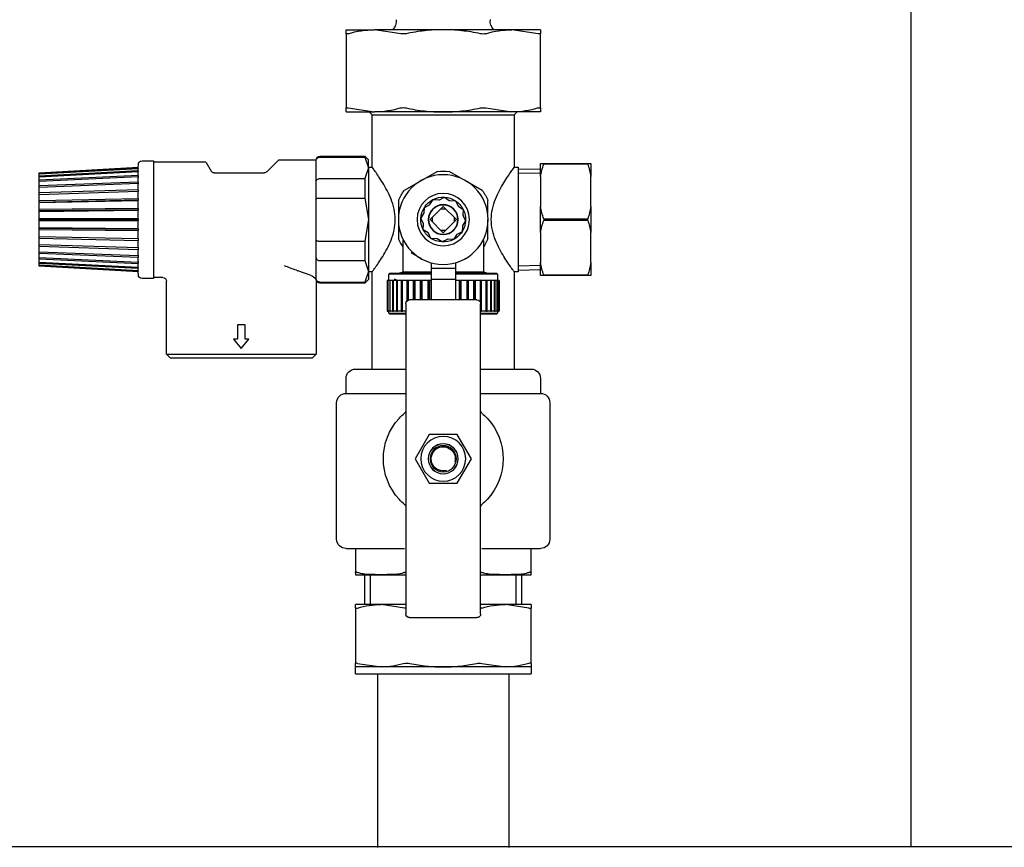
# Model space of a CAD drawing. Extents: x -156717 to 425753, y -51191 to 363295.
# Tile 72 of 256: x 69676 to 69939, y 113745 to 113966. Entities that reach past the tile are written whole.
import ezdxf

# ---------------------------------------------------------------- set-up
doc = ezdxf.new("R2010")
doc.units = 0
doc.header["$LTSCALE"] = 50
doc.layers.get('0').update_dxf_attribs({"linetype": 'CONTINUOUS'})
doc.layers.add('WL561---_CV-D', color=2, linetype='CONTINUOUS')

# ---------------------------------------------------------------- blocks, each defined once
blk = doc.blocks.new('FRAME FRONT DN65 3X')
at = {"linetype": 'Continuous'}
blk.add_line((554, 825.81), (554, 413.05), dxfattribs=at)
blk = doc.blocks.new('DN65 FRONT 3X')
at = {"linetype": 'Continuous'}
blk.add_line((1578, 413.05), (10, 413.05), dxfattribs=at)
blk = doc.blocks.new('PIPING LV DN65 FRONT')
at = {"linetype": 'Continuous'}
for p, q in [((-341, -194.2), (-333.38, -194.2)), ((-341, -194.2), (-341, -195.26)), ((-340.41, -195.26), (-333.38, -194.2)), ((-333.38, -194.2), (-315, -194.2)), ((-315, -194.2), (-296.62, -194.2)), ((-303.64, -195.26), (-296.62, -194.2)), ((-289, -194.2), (-296.62, -194.2)), ((-289, -195.26), (-289, -194.2)), ((-341, -215.14), (-341, -195.26)), ((-289, -195.26), (-289, -215.14)), ((-341, -215.14), (-341, -216.2)), ((-326.36, -215.14), (-333.38, -216.2)), ((-289.59, -215.14), (-296.62, -216.2)), ((-289, -216.2), (-289, -215.14)), ((-341, -216.2), (-333.38, -216.2)), ((-334.8, -216.2), (-334, -217)), ((-296, -217), (-334, -217)), ((-334, -217), (-334, -231.15)), ((-333.38, -216.2), (-315, -216.2)), ((-315, -216.2), (-296.62, -216.2)), ((-289, -216.2), (-296.62, -216.2)), ((-296, -217), (-295.2, -216.2)), ((-296, -231.15), (-296, -217)), ((-294, -228), (-295, -229)), ((-294, -228.27), (-295, -231.14)), ((-295, -231.14), (-295, -229)), ((-294, -228.27), (-294, -228)), ((-282, -228), (-294, -228)), ((-282, -228.27), (-294, -228.27)), ((-281, -229.23), (-281, -229)), ((-271.21, -229), (-281, -229)), ((-353.63, -230), (-354.5, -230)), ((-354.5, -230), (-354.5, -233.49)), ((-341.87, -230), (-353.63, -230)), ((-353.63, -230.21), (-353.63, -230)), ((-353.63, -230.21), (-341.87, -230.21)), ((-341, -230), (-341.87, -230)), ((-341.87, -230), (-341.87, -230.21)), ((-341, -233.49), (-341, -230)), ((-335, -231.42), (-341, -231.53)), ((-335, -231), (-335, -259)), ((-333.89, -231), (-335, -231)), ((-295, -231), (-296.11, -231)), ((-295, -231.14), (-294, -234.02)), ((-295, -231.14), (-295, -245)), ((-281, -231.14), (-281, -229.23)), ((-281, -234.79), (-281, -231.14)), ((-267.79, -232.21), (-270.85, -229.15)), ((-251.64, -229.75), (-252.94, -232)), ((-237.5, -229.5), (-251.21, -229.5)), ((-237.5, -229.25), (-237.5, -260.75)), ((-234.48, -229.25), (-237.5, -229.25)), ((-233.47, -231), (-233.48, -230.23)), ((-207, -232.5), (-233.47, -231)), ((-233.47, -231.23), (-233.47, -231)), ((-233.47, -231.23), (-207, -232.7)), ((-233.47, -231.23), (-233.47, -231.32)), ((-207, -232.79), (-233.47, -231.32)), ((-233.47, -231.98), (-233.47, -231.32)), ((-354.5, -241.51), (-354.5, -233.49)), ((-341, -233.49), (-341, -241.51)), ((-340.98, -232.69), (-335, -232.58)), ((-320.52, -234.39), (-316.54, -232.09)), ((-313.46, -232.09), (-304.59, -237.21)), ((-282, -234.02), (-294, -234.02)), ((-294, -234.02), (-294, -239.26)), ((-253.81, -232.5), (-267.09, -232.5)), ((-233.47, -231.98), (-207, -233.36)), ((-233.47, -231.98), (-233.47, -232.16)), ((-207, -233.54), (-233.47, -232.16)), ((-233.47, -233.23), (-233.47, -232.16)), ((-233.47, -233.23), (-207, -234.48)), ((-233.47, -233.23), (-233.46, -233.78)), ((-207, -234.74), (-233.47, -233.49)), ((-233.47, -234.94), (-233.47, -233.49)), ((-207, -232.7), (-207, -232.5)), ((-207, -232.79), (-207, -232.7)), ((-207, -233.36), (-207, -232.79)), ((-207, -233.54), (-207, -233.36)), ((-207, -234.48), (-207, -233.54)), ((-325.41, -237.21), (-321.4, -234.9)), ((-281, -239.43), (-281, -234.79)), ((-233.47, -234.94), (-207, -236)), ((-233.47, -234.94), (-233.46, -235.46)), ((-207, -236.33), (-233.47, -235.27)), ((-233.47, -237.03), (-233.47, -235.27)), ((-207, -234.74), (-207, -234.48)), ((-207, -236), (-207, -234.74)), ((-207, -236.33), (-207, -236)), ((-207, -237.86), (-207, -236.33)), ((-315.33, -239.01), (-316.61, -239.85)), ((-313.97, -239.7), (-315.33, -239.01)), ((-294, -239.26), (-295, -245)), ((-282, -239.26), (-294, -239.26)), ((-281, -245), (-281, -239.43)), ((-233.47, -237.03), (-207, -237.86)), ((-233.47, -237.03), (-233.46, -237.5)), ((-207, -238.25), (-233.47, -237.42)), ((-233.47, -239.43), (-233.47, -237.42)), ((-233.47, -239.43), (-207, -240)), ((-233.47, -239.43), (-233.46, -239.83)), ((-207, -238.25), (-207, -237.86)), ((-207, -240), (-207, -238.25)), ((-354.5, -241.51), (-354.5, -248.49)), ((-341, -248.49), (-341, -241.51)), ((-326.95, -243.35), (-326.95, -239.88)), ((-319.07, -241.45), (-320.35, -242.29)), ((-318.28, -239.98), (-318.97, -241.34)), ((-316.75, -239.89), (-318.28, -239.98)), ((-315.73, -242.19), (-317.81, -244.27)), ((-315, -241.46), (-315.73, -242.19)), ((-314.27, -242.19), (-315, -241.46)), ((-312.19, -244.27), (-314.27, -242.19)), ((-312.29, -239.65), (-313.82, -239.73)), ((-311.45, -240.93), (-312.29, -239.65)), ((-309.98, -241.72), (-311.34, -241.03)), ((-309.89, -243.25), (-309.98, -241.72)), ((-303.05, -239.88), (-303.05, -244.44)), ((-233.46, -239.83), (-233.47, -239.86)), ((-207, -240.43), (-233.47, -239.86)), ((-233.47, -242.04), (-233.47, -239.86)), ((-233.47, -242.04), (-207, -242.33)), ((-233.47, -242.04), (-233.46, -242.37)), ((-233.46, -239.83), (-207, -240.41)), ((-207, -240.41), (-207, -240)), ((-207, -240.43), (-207, -240.41)), ((-207, -242.33), (-207, -240.43)), ((-341.87, -244.79), (-353.63, -244.79)), ((-353.63, -245.21), (-353.63, -244.79)), ((-341.87, -244.79), (-341.87, -245.21)), ((-320.3, -243.97), (-320.99, -245.33)), ((-320.35, -242.29), (-320.27, -243.82)), ((-317.81, -244.27), (-318.54, -245)), ((-311.46, -245), (-312.19, -244.27)), ((-309.01, -244.67), (-309.85, -243.39)), ((-309.7, -246.03), (-309.01, -244.67)), ((-233.46, -242.37), (-233.47, -242.5)), ((-207, -242.79), (-233.47, -242.5)), ((-233.47, -244.77), (-233.47, -242.5)), ((-233.47, -244.77), (-207, -244.77)), ((-233.47, -244.77), (-233.46, -245)), ((-233.46, -242.37), (-207, -242.66)), ((-207, -242.66), (-207, -242.33)), ((-207, -242.79), (-207, -242.66)), ((-207, -244.77), (-207, -242.79)), ((-207, -245), (-207, -244.77)), ((-353.63, -245.21), (-341.87, -245.21)), ((-326.95, -250.12), (-326.95, -244.93)), ((-320.99, -245.33), (-320.15, -246.61)), ((-320.11, -246.75), (-320.02, -248.28)), ((-318.54, -245), (-317.81, -245.73)), ((-317.81, -245.73), (-315.73, -247.81)), ((-314.27, -247.81), (-312.19, -245.73)), ((-312.19, -245.73), (-311.46, -245)), ((-309.65, -247.71), (-309.73, -246.18)), ((-303.05, -245.26), (-303.05, -250.12)), ((-295, -245), (-294, -250.74)), ((-295, -245), (-295, -258.86)), ((-281, -250.57), (-281, -245)), ((-233.46, -245), (-233.47, -245.23)), ((-207, -245.23), (-233.47, -245.23)), ((-233.47, -247.5), (-233.47, -245.23)), ((-233.47, -247.5), (-207, -247.21)), ((-233.46, -245), (-207, -245)), ((-233.46, -247.63), (-207, -247.34)), ((-207, -245.23), (-207, -245)), ((-207, -247.21), (-207, -245.23)), ((-207, -247.34), (-207, -247.21)), ((-207, -247.67), (-207, -247.34)), ((-354.5, -256.51), (-354.5, -248.49)), ((-341, -248.49), (-341, -256.51)), ((-320.02, -248.28), (-318.66, -248.97)), ((-318.55, -249.07), (-317.71, -250.35)), ((-315.73, -247.81), (-315, -248.54)), ((-315, -248.54), (-314.27, -247.81)), ((-313.25, -250.11), (-311.72, -250.02)), ((-311.72, -250.02), (-311.03, -248.66)), ((-310.93, -248.55), (-309.65, -247.71)), ((-233.47, -247.5), (-233.46, -247.63)), ((-233.46, -247.63), (-233.47, -247.96)), ((-207, -247.67), (-233.47, -247.96)), ((-233.47, -250.14), (-233.47, -247.96)), ((-233.47, -250.14), (-207, -249.57)), ((-207, -250), (-233.47, -250.57)), ((-233.46, -250.17), (-207, -249.59)), ((-207, -249.57), (-207, -247.67)), ((-207, -249.59), (-207, -249.57)), ((-207, -250), (-207, -249.59)), ((-207, -251.75), (-207, -250)), ((-325.75, -250.55), (-325.75, -259)), ((-317.71, -250.35), (-316.18, -250.27)), ((-316.03, -250.3), (-314.67, -250.99)), ((-314.67, -250.99), (-313.39, -250.15)), ((-304.25, -259), (-304.25, -250.55)), ((-282, -250.74), (-294, -250.74)), ((-294, -250.74), (-294, -255.98)), ((-281, -255.21), (-281, -250.57)), ((-233.47, -250.14), (-233.46, -250.17)), ((-233.46, -250.17), (-233.47, -250.57)), ((-233.47, -252.58), (-233.47, -250.57)), ((-233.47, -252.58), (-207, -251.75)), ((-207, -252.14), (-233.47, -252.97)), ((-233.46, -252.5), (-233.47, -252.97)), ((-207, -252.14), (-207, -251.75)), ((-207, -253.67), (-207, -252.14)), ((-306.32, -253.79), (-309.24, -255.47)), ((-281, -258.86), (-281, -255.21)), ((-233.47, -254.73), (-233.47, -252.97)), ((-233.47, -254.73), (-207, -253.67)), ((-207, -254), (-233.47, -255.06)), ((-233.46, -254.54), (-233.47, -255.06)), ((-233.47, -256.51), (-233.47, -255.06)), ((-233.47, -256.51), (-207, -255.26)), ((-207, -254), (-207, -253.67)), ((-207, -255.26), (-207, -254)), ((-207, -255.52), (-207, -255.26)), ((-354.5, -256.51), (-354.5, -260)), ((-341, -260), (-341, -256.51)), ((-340.98, -257.31), (-335, -257.42)), ((-318.25, -256.55), (-318.25, -258)), ((-311.75, -256.55), (-311.75, -258)), ((-294, -255.98), (-295, -258.86)), ((-282, -255.98), (-294, -255.98)), ((-207, -255.52), (-233.47, -256.77)), ((-233.46, -256.22), (-233.47, -256.77)), ((-233.47, -257.84), (-207, -256.46)), ((-207, -256.64), (-233.47, -258.02)), ((-233.47, -257.84), (-233.47, -256.77)), ((-233.47, -258.68), (-207, -257.21)), ((-207, -257.3), (-233.47, -258.77)), ((-233.47, -259), (-207, -257.5)), ((-233.47, -257.84), (-233.47, -258.02)), ((-207, -256.46), (-207, -255.52)), ((-207, -256.64), (-207, -256.46)), ((-207, -257.21), (-207, -256.64)), ((-207, -257.3), (-207, -257.21)), ((-207, -257.5), (-207, -257.3)), ((-354.5, -260), (-353.63, -260)), ((-341.87, -259.79), (-353.63, -259.79)), ((-353.63, -260), (-353.63, -259.79)), ((-353.63, -260), (-341.87, -260)), ((-341.87, -259.79), (-341.87, -260)), ((-341.87, -260), (-341, -260)), ((-341, -258.47), (-335, -258.58)), ((-335, -259), (-334, -259)), ((-334, -259), (-334, -285)), ((-329.25, -259.3), (-329.55, -259.6)), ((-329.55, -259.6), (-318.25, -259.6)), ((-329.55, -259.6), (-329.55, -261.3)), ((-318.25, -259.3), (-329.25, -259.3)), ((-325.75, -259), (-326.87, -259.3)), ((-318.25, -259), (-325.75, -259)), ((-311.75, -258), (-318.25, -258)), ((-318.25, -258), (-318.25, -260.95)), ((-311.75, -258), (-311.75, -260.95)), ((-304.25, -259), (-311.75, -259)), ((-300.75, -259.3), (-311.75, -259.3)), ((-311.75, -259.6), (-300.45, -259.6)), ((-303.13, -259.3), (-304.25, -259)), ((-300.45, -259.6), (-300.75, -259.3)), ((-300.45, -261.3), (-300.45, -259.6)), ((-296, -285), (-296, -259)), ((-296, -259), (-295, -259)), ((-295, -258.86), (-294, -261.73)), ((-295, -258.86), (-295, -261)), ((-281, -260.77), (-281, -258.86)), ((-279.69, -260), (-276.12, -258.69)), ((-275.72, -258.56), (-276.12, -258.69)), ((-240, -260.5), (-237.5, -260.5)), ((-233.48, -259.77), (-233.47, -259)), ((-233.47, -258.68), (-233.47, -258.02)), ((-233.47, -258.68), (-233.47, -258.77)), ((-233.47, -259), (-233.47, -258.77)), ((-329.95, -261.3), (-329.88, -261.3)), ((-329.95, -261.3), (-329.95, -269.5)), ((-329.88, -269.5), (-329.88, -261.3)), ((-329.88, -261.3), (-329.81, -261.3)), ((-329.81, -261.3), (-329.51, -261.3)), ((-329.81, -261.3), (-329.81, -269.5)), ((-329.51, -269.5), (-329.51, -261.3)), ((-329.51, -261.3), (-329.37, -261.3)), ((-329.37, -261.3), (-328.86, -261.3)), ((-329.37, -261.3), (-329.37, -269.5)), ((-328.86, -269.5), (-328.86, -261.3)), ((-328.86, -261.3), (-328.64, -261.3)), ((-328.64, -261.3), (-327.91, -261.3)), ((-328.64, -261.3), (-328.64, -269.5)), ((-327.63, -261.09), (-327.99, -261.28)), ((-327.91, -269.5), (-327.91, -261.3)), ((-327.91, -261.3), (-327.63, -261.3)), ((-327.63, -261.3), (-326.71, -261.3)), ((-327.63, -261.3), (-327.63, -269.5)), ((-326.71, -269.5), (-326.71, -261.3)), ((-326.71, -261.3), (-326.36, -261.3)), ((-326.36, -261.3), (-325.27, -261.3)), ((-326.36, -261.3), (-326.36, -269.5)), ((-325.27, -269.5), (-325.27, -261.3)), ((-325.27, -261.3), (-324.86, -261.3)), ((-324.86, -261.3), (-323.62, -261.3)), ((-324.86, -261.3), (-324.86, -266.99)), ((-323.62, -266.5), (-323.62, -261.3)), ((-323.62, -261.3), (-323.17, -261.3)), ((-323.17, -261.3), (-323.16, -261.3)), ((-323.17, -266.5), (-323.17, -261.3)), ((-323.16, -261.3), (-321.79, -261.3)), ((-323.16, -261.3), (-323.16, -266.5)), ((-321.79, -266.5), (-321.79, -261.3)), ((-321.79, -261.3), (-321.37, -261.3)), ((-321.37, -261.3), (-321.29, -261.3)), ((-321.37, -266.5), (-321.37, -261.3)), ((-321.29, -261.3), (-319.83, -261.3)), ((-321.29, -261.3), (-321.29, -266.5)), ((-319.83, -266.5), (-319.83, -261.3)), ((-319.83, -261.3), (-319.44, -261.3)), ((-319.44, -261.3), (-319.3, -261.3)), ((-319.44, -266.5), (-319.44, -261.3)), ((-319.3, -261.3), (-318.25, -261.3)), ((-319.3, -261.3), (-319.3, -266.5)), ((-311.75, -260.95), (-318.25, -260.95)), ((-318.25, -260.95), (-318.25, -266.5)), ((-311.75, -260.95), (-311.75, -266.5)), ((-311.75, -261.3), (-311.41, -261.3)), ((-311.41, -266.5), (-311.41, -261.3)), ((-311.41, -261.3), (-311.25, -261.3)), ((-311.25, -261.3), (-310.88, -261.3)), ((-311.25, -266.5), (-311.25, -261.3)), ((-310.88, -261.3), (-309.38, -261.3)), ((-310.88, -261.3), (-310.88, -266.5)), ((-309.38, -266.5), (-309.38, -261.3)), ((-309.38, -261.3), (-309.28, -261.3)), ((-309.28, -261.3), (-308.87, -261.3)), ((-309.28, -266.5), (-309.28, -261.3)), ((-308.87, -261.3), (-307.47, -261.3)), ((-308.87, -261.3), (-308.87, -266.5)), ((-307.47, -266.5), (-307.47, -261.3)), ((-307.47, -261.3), (-307.44, -261.3)), ((-307.44, -261.3), (-306.99, -261.3)), ((-307.44, -266.5), (-307.44, -261.3)), ((-306.99, -261.3), (-305.71, -261.3)), ((-306.99, -261.3), (-306.99, -266.5)), ((-305.71, -266.54), (-305.71, -261.3)), ((-305.71, -261.3), (-305.28, -261.3)), ((-305.28, -261.3), (-304.14, -261.3)), ((-305.28, -261.3), (-305.28, -266.81)), ((-304.14, -269.5), (-304.14, -261.3)), ((-304.14, -261.3), (-303.76, -261.3)), ((-303.76, -261.3), (-302.79, -261.3)), ((-303.76, -261.3), (-303.76, -269.5)), ((-302.79, -269.5), (-302.79, -261.3)), ((-302.79, -261.3), (-302.47, -261.3)), ((-302.73, -261.3), (-302.01, -260.93)), ((-302.47, -261.3), (-301.68, -261.3)), ((-302.47, -261.3), (-302.47, -269.5)), ((-301.68, -269.5), (-301.68, -261.3)), ((-301.68, -261.3), (-301.44, -261.3)), ((-301.44, -261.3), (-300.85, -261.3)), ((-301.44, -261.3), (-301.44, -269.5)), ((-300.85, -269.5), (-300.85, -261.3)), ((-300.85, -261.3), (-300.68, -261.3)), ((-300.68, -261.3), (-300.31, -261.3)), ((-300.68, -261.3), (-300.68, -269.5)), ((-300.31, -269.5), (-300.31, -261.3)), ((-300.31, -261.3), (-300.22, -261.3)), ((-300.22, -261.3), (-300.06, -261.3)), ((-300.22, -261.3), (-300.22, -269.5)), ((-300.06, -269.5), (-300.06, -261.3)), ((-300.06, -261.3), (-300.05, -261.3)), ((-300.05, -261.3), (-300.05, -269.5)), ((-295, -261), (-294, -262)), ((-282, -261.73), (-294, -261.73)), ((-294, -261.73), (-294, -262)), ((-294, -262), (-282, -262)), ((-281, -261), (-281, -260.77)), ((-281, -261), (-280.89, -260.87)), ((-281, -261), (-281, -281)), ((-241, -281), (-241, -261.5)), ((-237.5, -260.75), (-234.48, -260.75)), ((-325, -350.5), (-325, -267.5)), ((-324, -266.5), (-306, -266.5)), ((-305, -267.5), (-305, -350.5)), ((-329.95, -269.5), (-329.88, -269.5)), ((-329.81, -269.5), (-329.88, -269.5)), ((-329.81, -269.5), (-329.51, -269.5)), ((-329.55, -269.5), (-329.55, -270)), ((-325, -270), (-329.55, -270)), ((-329.55, -270), (-329.25, -270.3)), ((-329.37, -269.5), (-329.51, -269.5)), ((-329.37, -269.5), (-328.86, -269.5)), ((-329.25, -270.3), (-325, -270.3)), ((-328.64, -269.5), (-328.86, -269.5)), ((-328.64, -269.5), (-327.91, -269.5)), ((-327.63, -269.5), (-327.91, -269.5)), ((-327.63, -269.5), (-326.71, -269.5)), ((-326.36, -269.5), (-326.71, -269.5)), ((-326.36, -269.5), (-325.27, -269.5)), ((-325, -269.5), (-325.27, -269.5)), ((-305, -269.5), (-304.14, -269.5)), ((-300.45, -270), (-305, -270)), ((-305, -270.3), (-300.75, -270.3)), ((-303.76, -269.5), (-304.14, -269.5)), ((-303.76, -269.5), (-302.79, -269.5)), ((-302.47, -269.5), (-302.79, -269.5)), ((-302.47, -269.5), (-301.68, -269.5)), ((-301.44, -269.5), (-301.68, -269.5)), ((-301.44, -269.5), (-300.85, -269.5)), ((-300.68, -269.5), (-300.85, -269.5)), ((-300.75, -270.3), (-300.45, -270)), ((-300.68, -269.5), (-300.31, -269.5)), ((-300.45, -270), (-300.45, -269.5)), ((-300.22, -269.5), (-300.31, -269.5)), ((-300.22, -269.5), (-300.06, -269.5)), ((-300.05, -269.5), (-300.06, -269.5)), ((-262.02, -273.13), (-259.98, -273.13)), ((-262.02, -276.95), (-262.02, -273.13)), ((-259.98, -273.13), (-259.98, -276.95)), ((-261, -279.5), (-263.04, -276.95)), ((-263.04, -276.95), (-262.02, -276.95)), ((-258.96, -276.95), (-261, -279.5)), ((-259.98, -276.95), (-258.96, -276.95)), ((-241, -281), (-281, -281)), ((-281, -281), (-280, -282)), ((-242, -282), (-241, -281)), ((-242, -282), (-280, -282)), ((-325, -285), (-338.5, -285)), ((-291.5, -285), (-305, -285)), ((-341, -287.5), (-341, -291.5)), ((-289, -291.5), (-289, -287.5)), ((-325, -291.5), (-341, -291.5)), ((-289, -291.5), (-305, -291.5)), ((-343.5, -294), (-343.5, -330.5)), ((-286.5, -330.5), (-286.5, -294)), ((-322.51, -309), (-318.75, -302.5)), ((-318.75, -302.5), (-311.25, -302.5)), ((-311.25, -302.5), (-307.49, -309)), ((-318.75, -315.5), (-322.51, -309)), ((-307.49, -309), (-311.25, -315.5)), ((-311.25, -315.5), (-318.75, -315.5)), ((-325.32, -333), (-341, -333)), ((-338.5, -339.39), (-338.5, -333)), ((-289, -333), (-304.68, -333)), ((-291.5, -333), (-291.5, -339.39)), ((-338.5, -340), (-338.5, -339.39)), ((-291.5, -339.39), (-291.5, -340)), ((-331.62, -340), (-338.5, -340)), ((-335.96, -340), (-335.96, -348)), ((-334.48, -348), (-334.48, -340)), ((-325, -340), (-331.62, -340)), ((-298.38, -340), (-305, -340)), ((-291.5, -340), (-298.38, -340)), ((-298.38, -340), (-298.38, -340)), ((-295.52, -348), (-295.52, -340)), ((-294.05, -348), (-294.05, -340)), ((-338.5, -348), (-338.5, -348.94)), ((-338.5, -348), (-331.62, -348)), ((-338.5, -363.76), (-338.5, -348.94)), ((-337.91, -348.94), (-331.62, -348)), ((-331.62, -348), (-325, -348)), ((-305, -348), (-298.38, -348)), ((-304.68, -348.94), (-298.38, -348)), ((-298.38, -348), (-291.5, -348)), ((-291.5, -348.94), (-291.5, -348)), ((-291.5, -348.94), (-291.5, -363.76)), ((-306, -351.5), (-324, -351.5)), ((-338.5, -363.76), (-338.5, -364.7)), ((-338.5, -364.7), (-331.62, -364.7)), ((-338.5, -364.7), (-338.5, -366.5)), ((-325.32, -363.76), (-331.62, -364.7)), ((-331.62, -364.7), (-315, -364.7)), ((-315, -364.7), (-298.38, -364.7)), ((-292.09, -363.76), (-298.38, -364.7)), ((-298.38, -364.7), (-291.5, -364.7)), ((-291.5, -364.7), (-291.5, -363.76)), ((-291.5, -366.5), (-291.5, -364.7)), ((-291.5, -366.5), (-338.5, -366.5)), ((-332.5, -366.5), (-332.5, -412.95)), ((-297.5, -412.95), (-297.5, -366.5))]:
    blk.add_line(p, q, dxfattribs=at)
for centre, radius in [((-315, -245), 12), ((-315, -245), 7), ((-315, -245), 4), ((-315, -245), 3.9), ((-315, -309), 6), ((-315, -309), 4.02), ((-315, -309), 4), ((-315, -309), 3.5)]:
    blk.add_circle(centre, radius, dxfattribs=at)
for centre, radius, start, end in [((-330.58, -192), 3, 312.8334, 9.6501), ((-299.42, -192), 3, 170.6861, 227.1666), ((-333.51, -218.9), 24.7, 73.1515, 89.7005), ((-296.74, -218.9), 24.7, 73.1515, 89.7005), ((-325.65, -192.35), 3, 256.3598, 283.6402), ((-304.35, -192.2), 3.14, 257.0043, 282.9957), ((-333.26, -191.5), 24.7, 253.1515, 269.7005), ((-325.65, -218.2), 3.14, 77.0043, 102.9957), ((-304.35, -218.05), 3, 76.3598, 103.6402), ((-296.49, -191.5), 24.7, 253.1515, 269.7005), ((-282, -229), 1, 0, 90), ((-281.98, -229.25), 0.978, 1.3408, 91.3309), ((-271.21, -229.5), 0.5, 45, 90), ((-327.05, -238.99), 28, 161.7175, 168.6531), ((-368.45, -238.99), 28, 11.3469, 18.2825), ((-251.21, -230), 0.5, 90, 150), ((-234.48, -230.25), 1, 1, 90), ((-315, -245), 13, 83.1861, 96.8139), ((-267.09, -231.5), 1, 225, 270), ((-253.81, -231.5), 1, 270, 330), ((-315, -245), 13, 143.1861, 156.8139), ((-315, -245), 6, 93.1576, 123.1576), ((-315, -245), 6, 63.1576, 93.1576), ((-315, -245), 13, 23.1861, 36.8139), ((-327.05, -236.01), 28, 191.3469, 198.2825), ((-368.45, -236.01), 28, 341.7175, 348.6531), ((-315, -245), 6, 123.1576, 153.1576), ((-315, -245), 5.4, 137.3645, 138.9508), ((-315, -245), 5.4, 107.3645, 108.9508), ((-315, -245), 2.9, 75.4503, 104.5497), ((-315, -245), 5.4, 77.3645, 78.9508), ((-315, -245), 6, 33.1576, 63.1576), ((-315, -245), 5.4, 47.3645, 48.9508), ((-315, -245), 6, 3.1576, 33.1576), ((-315, -245), 6, 153.1576, 183.1576), ((-315, -245), 5.4, 167.3645, 168.9508), ((-315, -245), 2.9, 165.4503, 194.5497), ((-315, -245), 2.9, 345.4503, 14.5497), ((-315, -245), 5.4, 17.3645, 18.9508), ((-315, -245), 6, 333.1576, 3.1576), ((-327.05, -253.99), 28, 161.7175, 168.6531), ((-368.45, -253.99), 28, 11.3469, 18.2825), ((-315, -245), 6, 183.1576, 213.1576), ((-315, -245), 5.4, 197.3645, 198.9508), ((-315, -245), 5.4, 347.3645, 348.9508), ((-315, -245), 6, 213.1576, 243.1576), ((-315, -245), 5.4, 227.3645, 228.9508), ((-315, -245), 2.9, 255.4503, 284.5497), ((-315, -245), 6, 273.1576, 303.1576), ((-315, -245), 6, 303.1576, 333.1576), ((-315, -245), 5.4, 317.3645, 318.9508), ((-315, -245), 13, 203.1861, 214.2161), ((-315, -245), 6, 243.1576, 273.1576), ((-315, -245), 5.4, 257.3645, 258.9508), ((-315, -245), 5.4, 287.3645, 288.9508), ((-315, -245), 13, 325.7839, 336.8139), ((-327.05, -251.01), 28, 191.3469, 198.2825), ((-368.45, -251.01), 28, 341.7175, 348.6531), ((-288.05, -221.08), 39.45, 288.1999, 293.1655), ((-278.62, -262.75), 2.95, 111.1611, 140.2592), ((-240, -261.5), 1, 90, 180), ((-234.48, -259.75), 1, 270, 359), ((-281.98, -260.75), 0.978, 268.6691, 358.6592), ((-282, -261), 1, 270, 0), ((-324, -267.5), 1, 90, 180), ((-306, -267.5), 1, 0, 90), ((-338.5, -287.5), 2.5, 90, 180), ((-291.5, -287.5), 2.5, 0, 90), ((-341, -294), 2.5, 90, 180), ((-289, -294), 2.5, 0, 90), ((-315, -309), 16, 130.3202, 137.1666), ((-326, -296.04), 1, 310.3202, 0), ((-304, -296.04), 1, 180, 229.6798), ((-315, -309), 16, 42.8334, 49.6798), ((-315, -309), 16, 137.1666, 222.8334), ((-315, -309), 16, 317.1666, 42.8334), ((-315, -309), 3.23, 255, 195), ((-315, -309), 16, 222.8334, 229.6798), ((-315, -309), 16, 310.3202, 317.1666), ((-326, -321.96), 1, 0, 49.6798), ((-304, -321.96), 1, 130.3202, 180), ((-341, -330.5), 2.5, 180, 270), ((-289, -330.5), 2.5, 270, 0), ((-324.61, -341.24), 1.98, 101.4237, 110.9197), ((-305.39, -341.24), 1.98, 69.081, 78.5227), ((-331.76, -370.45), 22.45, 73.3444, 89.6476), ((-324.61, -345.85), 3.17, 257.107, 262.9323), ((-305.39, -346), 3.02, 277.5817, 283.5328), ((-298.52, -370.45), 22.45, 73.3444, 89.6476), ((-324, -350.5), 1, 180, 270), ((-306, -350.5), 1, 270, 0), ((-331.48, -342.25), 22.45, 253.3444, 269.6476), ((-324.61, -366.7), 3.02, 76.4672, 103.5328), ((-305.39, -366.85), 3.17, 77.107, 102.893), ((-298.24, -342.25), 22.45, 253.3444, 269.6476)]:
    blk.add_arc(centre, radius, start, end, dxfattribs=at)
for points, knots in [([(-324.94, -195.26), (-324.12, -195.09), (-323.29, -194.94), (-321.64, -194.67), (-320.81, -194.56), (-318.32, -194.29), (-316.66, -194.2), (-315, -194.2)], [0, 0, 0, 0, 0.25, 0.25, 0.5, 0.5, 1, 1, 1, 1]), ([(-315, -194.2), (-313.34, -194.2), (-311.68, -194.29), (-309.18, -194.56), (-308.35, -194.68), (-306.69, -194.94), (-305.87, -195.09), (-305.06, -195.26)], [0, 0, 0, 0, 0.5, 0.5, 0.75, 0.75, 1, 1, 1, 1]), ([(-341, -195.26), (-341, -195.29), (-340.99, -195.31), (-340.94, -195.33), (-340.9, -195.34), (-340.75, -195.34), (-340.6, -195.31), (-340.41, -195.26)], [0, 0, 0, 0, 0.25, 0.25, 0.5, 0.5, 1, 1, 1, 1]), ([(-289.59, -195.26), (-289.49, -195.29), (-289.41, -195.31), (-289.27, -195.33), (-289.2, -195.34), (-289.05, -195.34), (-289, -195.31), (-289, -195.26)], [0, 0, 0, 0, 0.25, 0.25, 0.5, 0.5, 1, 1, 1, 1]), ([(-340.41, -215.14), (-340.51, -215.11), (-340.59, -215.09), (-340.73, -215.07), (-340.8, -215.06), (-340.95, -215.06), (-341, -215.09), (-341, -215.14)], [0, 0, 0, 0, 0.25, 0.25, 0.5, 0.5, 1, 1, 1, 1]), ([(-315, -216.2), (-316.66, -216.2), (-318.32, -216.11), (-320.81, -215.84), (-321.64, -215.73), (-323.29, -215.46), (-324.12, -215.31), (-324.94, -215.14)], [0, 0, 0, 0, 0.5, 0.5, 0.75, 0.75, 1, 1, 1, 1]), ([(-305.06, -215.14), (-305.87, -215.31), (-306.69, -215.46), (-308.35, -215.72), (-309.18, -215.84), (-311.68, -216.11), (-313.34, -216.2), (-315, -216.2)], [0, 0, 0, 0, 0.25, 0.25, 0.5, 0.5, 1, 1, 1, 1]), ([(-289, -215.14), (-289, -215.11), (-289.01, -215.09), (-289.06, -215.07), (-289.1, -215.06), (-289.25, -215.06), (-289.4, -215.09), (-289.59, -215.14)], [0, 0, 0, 0, 0.25, 0.25, 0.5, 0.5, 1, 1, 1, 1]), ([(-334, -259), (-334, -259), (-333.93, -258.9), (-333.65, -258.52), (-333.44, -258.23), (-332.67, -257.14), (-331.95, -256.1), (-330.43, -253.6), (-329.62, -252.14), (-328.64, -249.65), (-328.35, -248.76), (-327.96, -246.93), (-327.85, -245.96), (-327.85, -244.05), (-327.96, -243.09), (-328.35, -241.24), (-328.63, -240.37), (-329.61, -237.87), (-330.41, -236.42), (-331.95, -233.9), (-332.65, -232.88), (-333.43, -231.78), (-333.64, -231.49), (-333.92, -231.1), (-334, -231), (-334, -231), (-334, -231), (-334, -231)], [0, 0, 0, 0, 0.03125, 0.03125, 0.0625, 0.0625, 0.125, 0.125, 0.1875, 0.1875, 0.21875, 0.21875, 0.25, 0.25, 0.28125, 0.28125, 0.3125, 0.3125, 0.375, 0.375, 0.4375, 0.4375, 0.46875, 0.46875, 0.5, 0.5, 0.5002649, 0.5002649, 0.5002649, 0.5002649]), ([(-296, -259), (-296, -259), (-296.07, -258.9), (-296.35, -258.52), (-296.56, -258.23), (-297.33, -257.14), (-298.05, -256.1), (-299.57, -253.6), (-300.38, -252.14), (-301.36, -249.65), (-301.65, -248.76), (-302.04, -246.93), (-302.15, -245.96), (-302.15, -244.05), (-302.04, -243.09), (-301.65, -241.24), (-301.37, -240.37), (-300.39, -237.87), (-299.59, -236.42), (-298.05, -233.9), (-297.35, -232.88), (-296.57, -231.78), (-296.36, -231.49), (-296.08, -231.1), (-296, -231), (-296, -231), (-296, -231), (-296, -231)], [0, 0, 0, 0, 0.03125, 0.03125, 0.0625, 0.0625, 0.125, 0.125, 0.1875, 0.1875, 0.21875, 0.21875, 0.25, 0.25, 0.28125, 0.28125, 0.3125, 0.3125, 0.375, 0.375, 0.4375, 0.4375, 0.46875, 0.46875, 0.5, 0.5, 0.5002649, 0.5002649, 0.5002649, 0.5002649]), ([(-281, -234.79), (-281, -234.69), (-281.03, -234.59), (-281.12, -234.4), (-281.2, -234.32), (-281.38, -234.17), (-281.49, -234.12), (-281.74, -234.04), (-281.87, -234.02), (-282, -234.02)], [0, 0, 0, 0, 0.25, 0.25, 0.5, 0.5, 0.75, 0.75, 1, 1, 1, 1]), ([(-281, -239.43), (-281, -239.41), (-281.03, -239.39), (-281.12, -239.34), (-281.2, -239.32), (-281.38, -239.29), (-281.49, -239.28), (-281.74, -239.26), (-281.87, -239.26), (-282, -239.26)], [0, 0, 0, 0, 0.25, 0.25, 0.5, 0.5, 0.75, 0.75, 1, 1, 1, 1]), ([(-281, -250.57), (-281, -250.59), (-281.03, -250.61), (-281.12, -250.66), (-281.2, -250.68), (-281.38, -250.71), (-281.49, -250.72), (-281.74, -250.74), (-281.87, -250.74), (-282, -250.74)], [0, 0, 0, 0, 0.25, 0.25, 0.5, 0.5, 0.75, 0.75, 1, 1, 1, 1]), ([(-281, -255.21), (-281, -255.31), (-281.03, -255.41), (-281.12, -255.6), (-281.2, -255.68), (-281.38, -255.83), (-281.49, -255.88), (-281.74, -255.96), (-281.87, -255.98), (-282, -255.98)], [0, 0, 0, 0, 0.25, 0.25, 0.5, 0.5, 0.75, 0.75, 1, 1, 1, 1]), ([(-337.91, -339.39), (-338, -339.36), (-338.09, -339.32), (-338.23, -339.28), (-338.3, -339.26), (-338.4, -339.26), (-338.44, -339.28), (-338.49, -339.32), (-338.5, -339.36), (-338.5, -339.39)], [0, 0, 0, 0, 0.25, 0.25, 0.5, 0.5, 0.75, 0.75, 1, 1, 1, 1]), ([(-337.91, -339.39), (-337.66, -339.5), (-337.41, -339.59), (-336.89, -339.72), (-336.62, -339.78), (-335.83, -339.9), (-335.31, -339.94), (-334.25, -339.99), (-333.73, -339.99), (-332.67, -340), (-332.14, -340), (-331.62, -340)], [0, 0, 0, 0, 0.125, 0.125, 0.25, 0.25, 0.5, 0.5, 0.75, 0.75, 1, 1, 1, 1]), ([(-331.62, -340), (-331.09, -340), (-330.56, -340), (-329.5, -339.99), (-328.97, -339.99), (-327.92, -339.94), (-327.39, -339.9), (-326.6, -339.77), (-326.34, -339.72), (-325.83, -339.59), (-325.57, -339.5), (-325.32, -339.39)], [0, 0, 0, 0, 0.25, 0.25, 0.5, 0.5, 0.75, 0.75, 0.875, 0.875, 1, 1, 1, 1]), ([(-304.68, -339.39), (-304.43, -339.5), (-304.17, -339.59), (-303.65, -339.72), (-303.39, -339.78), (-302.6, -339.9), (-302.07, -339.94), (-301.02, -339.99), (-300.49, -339.99), (-299.44, -340), (-298.91, -340), (-298.38, -340)], [0, 0, 0, 0, 0.125, 0.125, 0.25, 0.25, 0.5, 0.5, 0.75, 0.75, 1, 1, 1, 1]), ([(-298.38, -340), (-297.85, -340), (-297.33, -340), (-296.27, -339.99), (-295.74, -339.99), (-294.68, -339.94), (-294.15, -339.9), (-293.37, -339.77), (-293.11, -339.72), (-292.59, -339.59), (-292.34, -339.5), (-292.09, -339.39)], [0, 0, 0, 0, 0.25, 0.25, 0.5, 0.5, 0.75, 0.75, 0.875, 0.875, 1, 1, 1, 1]), ([(-291.5, -339.39), (-291.5, -339.36), (-291.51, -339.32), (-291.56, -339.28), (-291.6, -339.26), (-291.7, -339.26), (-291.77, -339.28), (-291.91, -339.32), (-291.99, -339.36), (-292.09, -339.39)], [0, 0, 0, 0, 0.25, 0.25, 0.5, 0.5, 0.75, 0.75, 1, 1, 1, 1]), ([(-337.91, -348.94), (-338.01, -348.97), (-338.09, -348.99), (-338.23, -349.02), (-338.3, -349.02), (-338.45, -349.02), (-338.5, -348.99), (-338.5, -348.94)], [0, 0, 0, 0, 0.25, 0.25, 0.5, 0.5, 1, 1, 1, 1]), ([(-291.5, -348.94), (-291.5, -348.97), (-291.51, -348.99), (-291.56, -349.02), (-291.6, -349.02), (-291.75, -349.02), (-291.9, -348.99), (-292.09, -348.94)], [0, 0, 0, 0, 0.25, 0.25, 0.5, 0.5, 1, 1, 1, 1]), ([(-338.5, -363.76), (-338.5, -363.73), (-338.49, -363.71), (-338.44, -363.68), (-338.4, -363.68), (-338.25, -363.68), (-338.1, -363.71), (-337.91, -363.76)], [0, 0, 0, 0, 0.25, 0.25, 0.5, 0.5, 1, 1, 1, 1]), ([(-315, -364.7), (-316.49, -364.7), (-317.97, -364.62), (-320.95, -364.3), (-322.44, -364.06), (-323.91, -363.76)], [0, 0, 0, 0, 0.5, 0.5, 1, 1, 1, 1]), ([(-306.09, -363.76), (-306.83, -363.91), (-307.56, -364.04), (-309.05, -364.28), (-309.79, -364.38), (-312.03, -364.62), (-313.51, -364.7), (-315, -364.7)], [0, 0, 0, 0, 0.25, 0.25, 0.5, 0.5, 1, 1, 1, 1]), ([(-292.09, -363.76), (-291.99, -363.73), (-291.91, -363.71), (-291.77, -363.68), (-291.7, -363.68), (-291.55, -363.68), (-291.5, -363.71), (-291.5, -363.76)], [0, 0, 0, 0, 0.25, 0.25, 0.5, 0.5, 1, 1, 1, 1])]:
    blk.add_open_spline(points, degree=3, knots=knots, dxfattribs=at)
blk = doc.blocks.new('RAYUU')
at = {"xscale": -1}
for name, p in [('FRAME FRONT DN65 3X', (69255.49, 113885.5)), ('PIPING LV DN65 FRONT', (68261.48, 114711.29)), ('DN65 FRONT 3X', (69255.49, 113885.5))]:
    blk.add_blockref(name, p, dxfattribs=at)

msp = doc.modelspace()

# ---------------------------------------------------------------- block references
at = {"layer": 'WL561---_CV-D'}
msp.add_blockref('RAYUU', (1212.57352, -553.51446), dxfattribs=at)

doc.saveas('drawing.dxf')
